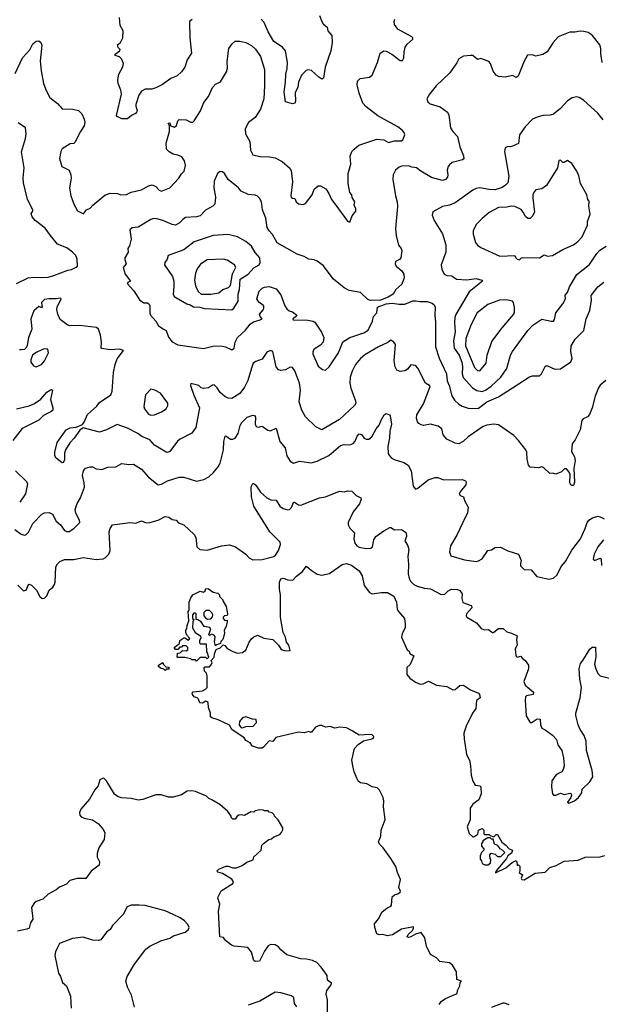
# Model space of a CAD drawing. Extents: x 1933546 to 2138868, y 524910 to 667279.
# Tile 126 of 256: x 2025033 to 2030004, y 560928 to 569340. Entities that reach past the tile are written whole.
import ezdxf

# ---------------------------------------------------------------- set-up
doc = ezdxf.new("R2010")
doc.units = 0

msp = doc.modelspace()

# ---------------------------------------------------------------- linework, layer by layer
at = {"layer": '0CON10XD'}
for points in [[(2026507.8, 569342.2), (2026484.4, 569325), (2026485.6, 569185), (2026500.8, 569055), (2026465, 568996.2), (2026444.2, 568935), (2026415, 568896), (2026378.3, 568861.7), (2026325, 568837.8), (2026252.3, 568787.7), (2026195, 568758.5), (2026162, 568748), (2026105, 568745.6), (2026075, 568729.2), (2026051.9, 568695), (2026026, 568615), (2026025, 568600), (2026037.5, 568565), (2026035, 568552.5), (2026022.3, 568537.7), (2025987.7, 568522.3), (2025955, 568493.3), (2025905, 568492.5), (2025865, 568512.5), (2025860.7, 568520.7), (2025903.2, 568703.2), (2025898, 568738), (2025874.5, 568795), (2025872.2, 568825), (2025880.6, 568875), (2025913, 568937), (2025919.2, 568965), (2025903.8, 569005), (2025885, 569022), (2025850, 569035), (2025847.5, 569045), (2025890, 569075), (2025892.5, 569085), (2025873.9, 569103.9), (2025870, 569125), (2025895, 569146.7), (2025914, 569185), (2025918, 569245), (2025890.7, 569290.7), (2025885, 569360)], [(2027000.8, 568300.8), (2027004.4, 568225), (2027025, 568186.2), (2027085, 568172.5), (2027168.8, 568168.8), (2027215, 568160), (2027275, 568127.5), (2027341.7, 568071.7), (2027352.7, 568052.7), (2027364.2, 567955), (2027351.2, 567835), (2027354.2, 567824.2), (2027365, 567816.7), (2027385, 567813.3), (2027394.3, 567784.3), (2027415, 567766.7), (2027455, 567760), (2027475, 567770), (2027531.2, 567845), (2027548.3, 567891.7), (2027585, 567920), (2027605, 567921.2), (2027648.8, 567895), (2027675.5, 567855.5), (2027698.1, 567805), (2027733.3, 567755), (2027835, 567617.5), (2027855, 567610), (2027873.3, 567665), (2027906.2, 567705), (2027906.7, 567725), (2027890, 567755), (2027897.5, 567785), (2027875, 567820), (2027870, 567845), (2027854.2, 567865), (2027840.3, 567939.7), (2027841.1, 568025), (2027861.9, 568105), (2027858, 568175), (2027871.2, 568215), (2027890, 568235), (2027932.1, 568267.9), (2028085, 568320.6), (2028144.5, 568314.5), (2028185, 568290.8), (2028235, 568304.4), (2028295.8, 568304.2), (2028306.1, 568313.9), (2028323.3, 568355), (2028318, 568375), (2028302, 568395), (2028265.8, 568425), (2028095, 568518.6), (2027994.5, 568594.5), (2027965.8, 568625.8), (2027933, 568713), (2027916.2, 568785), (2027921.2, 568815), (2027942.7, 568837.3), (2028021.3, 568848.7), (2028045, 568867.5), (2028091.9, 568975), (2028113.3, 569055), (2028145, 569073.3), (2028165, 569071.2), (2028214.3, 569044.3), (2028285, 568992.5), (2028305, 568992.5), (2028315.9, 569014.1), (2028317.5, 569065), (2028327.5, 569105), (2028345, 569131.2), (2028393.3, 569175), (2028393.3, 569185), (2028384.1, 569194.1), (2028265, 569258.8), (2028235, 569300), (2028233.6, 569323.6), (2028240, 569345)], [(2027596.2, 569375), (2027615.7, 569325), (2027627.1, 569305), (2027660.8, 569275), (2027666.2, 569245), (2027700, 569205), (2027703.9, 569146.1), (2027691.2, 569075), (2027643.1, 568935), (2027628.8, 568841.2), (2027615, 568833.3), (2027589.7, 568849.7), (2027526.4, 568906.4), (2027495, 568910.8), (2027481.2, 568905), (2027442.5, 568865), (2027414.6, 568805.4), (2027408.6, 568765), (2027387.1, 568715), (2027390.8, 568645), (2027385, 568627.5), (2027365, 568620), (2027305, 568637.5), (2027292.9, 568725), (2027304.5, 568805), (2027306.4, 568875), (2027318, 568922), (2027322.5, 568975), (2027304.2, 569075), (2027280, 569105), (2027205, 569153.3), (2027155, 569237.5), (2027120.9, 569315), (2027096.4, 569345)], [(2030010.8, 568975), (2029998.3, 569051.7), (2030000.8, 569095), (2029990.8, 569125), (2029925, 569208), (2029890.3, 569230.3), (2029855, 569239.2), (2029825, 569242), (2029777.3, 569232.7), (2029735, 569234), (2029635, 569193.8), (2029591.2, 569145), (2029540, 569065), (2029505, 569043.3), (2029445, 569027.5), (2029415, 569038.8), (2029372.7, 569037.3), (2029343.8, 568985), (2029293.6, 568856.4), (2029275, 568847.5), (2029245, 568862.5), (2029185, 568848.8), (2029124.1, 568854.1), (2029106.1, 568866.1), (2029080.3, 568900.3), (2029055.8, 568965), (2029042.3, 568982.3), (2028975, 569008.8), (2028945, 569000), (2028905, 569033.3), (2028886.4, 569033.6), (2028825, 569028.8), (2028785, 569006.7), (2028768.8, 568971.2), (2028708, 568885), (2028591.2, 568775), (2028533.8, 568705), (2028513.6, 568663.6), (2028519.5, 568639.5), (2028541.7, 568621.7), (2028625, 568595.8), (2028689.7, 568549.7), (2028701.4, 568525), (2028714.2, 568415), (2028735, 568383.8), (2028775, 568342.5), (2028793.1, 568255), (2028825, 568177.5), (2028827.5, 568152.5), (2028816.9, 568143.1), (2028730.3, 568119.7), (2028705, 568101.2), (2028694, 568085), (2028687.5, 568055), (2028692.9, 568015), (2028688, 567995), (2028671.2, 567975), (2028645, 567967.5), (2028553, 567993), (2028462, 568045), (2028425, 568074.3), (2028385, 568079.2), (2028355, 568092.5), (2028298, 568088), (2028275, 568078.8), (2028246, 568054), (2028224.2, 568015.8), (2028222, 567975), (2028244.1, 567835.9), (2028258.1, 567785), (2028260.6, 567745), (2028245.6, 567555), (2028250.6, 567495), (2028269.2, 567415), (2028292.5, 567385), (2028300, 567365), (2028290, 567305), (2028278.3, 567291.7), (2028244.5, 567275.5), (2028240.8, 567255), (2028250, 567235), (2028300, 567195), (2028316, 567165), (2028318, 567135), (2028298.6, 567081.4), (2028248.8, 567035), (2028226, 566995), (2028181.5, 566968.5), (2028115.9, 566944.1), (2028030.9, 566940.9), (2028008.3, 566948.3), (2027945, 567010), (2027847.6, 567027.6), (2027805, 567048.1), (2027715, 567122.9), (2027625, 567240), (2027575, 567276), (2027548.3, 567288.3), (2027505, 567294.2), (2027465, 567315.7), (2027405, 567335.7), (2027234.1, 567434.1), (2027194, 567504), (2027164.4, 567535), (2027146.9, 567565), (2027135.7, 567645), (2027108.6, 567715), (2027098.8, 567785), (2027083.3, 567815), (2027065, 567833.3), (2027045, 567842), (2026985, 567846.9), (2026925.8, 567875), (2026901.4, 567905), (2026815.8, 567975.8), (2026783.8, 568025), (2026765, 568040), (2026745, 568042.5), (2026724.1, 568025.9), (2026695, 567960), (2026692, 567905), (2026707.1, 567825), (2026700, 567765), (2026684.4, 567745.6), (2026621.7, 567711.7)], [(2024995, 568880), (2025056, 569015), (2025118.1, 569081.9), (2025145, 569133.3), (2025175, 569156.7), (2025195, 569160), (2025213.3, 569145), (2025221.7, 569121.7), (2025209.2, 568985), (2025216.1, 568903.9), (2025237.5, 568795), (2025258, 568735), (2025290, 568675), (2025355.8, 568625), (2025395, 568579.2), (2025486.4, 568576.4), (2025535.3, 568565.3), (2025563.1, 568535), (2025585, 568490), (2025589.5, 568465), (2025585, 568433.3), (2025552.5, 568385), (2025505, 568290), (2025495, 568282), (2025465, 568280.8), (2025395, 568236), (2025384.4, 568215), (2025374.3, 568155), (2025392.9, 568085), (2025455, 568055.7), (2025471.2, 568015), (2025473.7, 567986.3), (2025459.2, 567905), (2025469.2, 567835), (2025497, 567757), (2025527, 567707), (2025577.5, 567682.5), (2025603.8, 567715), (2025635, 567730), (2025656.7, 567755), (2025759.7, 567840.3), (2025805, 567859.2), (2025870, 567855), (2025895, 567843.3), (2025945, 567848), (2025985, 567865.7), (2026075, 567885.7), (2026135, 567920), (2026165, 567928), (2026195, 567916), (2026225, 567884), (2026245, 567874.2), (2026317, 567903), (2026393.8, 567985), (2026415.9, 568024.1), (2026438, 568045), (2026449.4, 568095), (2026442.5, 568135), (2026418.3, 568168.3), (2026385, 568182.5), (2026345, 568190), (2026310.9, 568210.9), (2026288.8, 568235), (2026286, 568285), (2026313.9, 568386.1), (2026313.8, 568433.8), (2026302.9, 568455), (2026315, 568460), (2026322.5, 568432.5), (2026355, 568421.8), (2026373.5, 568435), (2026383.5, 568476.5), (2026395, 568488.6), (2026455, 568485.8), (2026495, 568464.2), (2026512.5, 568465), (2026525, 568476.2), (2026578.2, 568561.8), (2026607.6, 568632.4), (2026645.5, 568684.5), (2026679.3, 568760.7), (2026705, 568790), (2026749.4, 568810.6), (2026800, 568895), (2026807.5, 568925), (2026805.7, 568984.3), (2026820, 569095), (2026848.8, 569135), (2026875, 569156), (2026915, 569158), (2026965, 569144.2), (2027015, 569120), (2027048.6, 569088.6), (2027092.2, 569025), (2027124.5, 568915), (2027126.2, 568776.2), (2027118.1, 568665), (2027090.8, 568575), (2027044, 568505), (2026987.3, 568462.7), (2026960.9, 568409.1), (2026964, 568365), (2027000.8, 568300.8)], [(2030018.9, 568485), (2029975, 568541.9), (2029852.4, 568652.4), (2029815, 568676.2), (2029795, 568682), (2029755, 568672), (2029713.2, 568646.8), (2029655, 568580), (2029595, 568532.5), (2029565, 568524.2), (2029505, 568522.5), (2029455, 568506.9), (2029415, 568491.4), (2029352.5, 568425), (2029304.4, 568355), (2029295, 568282), (2029245, 568258.8), (2029225, 568253.3), (2029205, 568257.5), (2029182.5, 568245), (2029176.7, 568215), (2029214.4, 568004.4), (2029204.4, 567945.6), (2029185.8, 567925), (2029155, 567907.8), (2029095, 567887.5), (2029045, 567889.1), (2028965, 567902.5), (2028935, 567898.1), (2028905, 567884.3), (2028755, 567774.2), (2028707.5, 567755), (2028647.5, 567745), (2028565, 567697.5), (2028559.3, 567669.3), (2028573.8, 567625), (2028645, 567510), (2028674.2, 567415.8), (2028675.6, 567354.4), (2028636, 567245), (2028639.5, 567209.5), (2028661.2, 567165), (2028684.5, 567154.5), (2028725, 567151.4), (2028765, 567124.4), (2028855, 567117.8), (2028935, 567129.1), (2028981.2, 567115), (2028988, 567105), (2028874.4, 567015), (2028759.8, 566820.2), (2028750.5, 566795), (2028747.9, 566752.1), (2028755.8, 566674.2), (2028739.2, 566595), (2028744.8, 566534.8), (2028788.1, 566475), (2028811.3, 566415), (2028818.3, 566375), (2028815.3, 566315), (2028823.8, 566283.8), (2028903.9, 566193.9), (2028938.7, 566171.3), (2028985, 566164.7)], [(2025005, 567086.2), (2025105.4, 567134.6), (2025155, 567141.5), (2025215, 567136.7), (2025275, 567140.9), (2025325, 567153.4), (2025445, 567198.9), (2025475, 567204.5), (2025515, 567226.7), (2025525.6, 567235.6), (2025524.2, 567295), (2025513.5, 567325), (2025485.2, 567355.2), (2025435, 567389.6), (2025355, 567422.5), (2025295, 567496.2), (2025249.8, 567559.8), (2025165, 567624), (2025140, 567655), (2025130, 567685), (2025146.1, 567703.9), (2025145.6, 567715), (2025100.6, 567805), (2025066.2, 567945), (2025061.7, 567988.3), (2025071.5, 568075), (2025048.9, 568211.1), (2025083.3, 568325), (2025088.1, 568365), (2025083.3, 568415), (2025019.7, 568459.7)], [(2029305, 567287.5), (2029322.5, 567305), (2029335, 567308.8), (2029475, 567306.7), (2029515, 567332.5), (2029545, 567320), (2029585.9, 567324.1), (2029675, 567375.8), (2029765, 567416), (2029803.8, 567445), (2029838.8, 567485), (2029886.2, 567585), (2029886.7, 567615), (2029908.3, 567678.3), (2029896.4, 567746.4), (2029899.3, 567789.3), (2029887.5, 567805), (2029880, 567845), (2029825, 567940), (2029812.5, 568005), (2029793.3, 568045), (2029751.7, 568111.7), (2029715, 568137.5), (2029685, 568120), (2029675, 568120), (2029655, 568140), (2029641.7, 568138.3), (2029630, 568075), (2029535, 567923.3), (2029495, 567896.2), (2029445, 567887.5), (2029429.3, 567870.7), (2029418.5, 567845), (2029417.3, 567815), (2029432.9, 567695), (2029411.4, 567658.6), (2029395, 567641.2), (2029375, 567642), (2029355, 567660), (2029336.6, 567696.6), (2029318.1, 567718.1), (2029265, 567742.9), (2029233.1, 567746.9), (2029195, 567737.1), (2029125, 567736.2), (2029045, 567691.9), (2028985, 567640.8), (2028935, 567590.8), (2028908.6, 567535), (2028908.3, 567508.3), (2028927.3, 567437.3), (2028944.4, 567414.4), (2028973.3, 567395), (2029135, 567320.5), (2029265.6, 567325.6), (2029272.5, 567305), (2029283.6, 567293.6), (2029305, 567287.5)], [(2026621.7, 567711.7), (2026575, 567664.4), (2026545, 567654.5), (2026451.2, 567648.8), (2026426.3, 567633.7), (2026395, 567600.6), (2026365, 567583.5), (2026335, 567590.6), (2026255, 567625.7), (2026205, 567640), (2026179.5, 567640.5), (2026155, 567634), (2026045, 567566.9), (2025995, 567562.8), (2025975.3, 567545), (2025986.9, 567465), (2025971.4, 567408.6), (2025956.7, 567385), (2025960, 567355), (2025930.8, 567305), (2025930.3, 567290.3), (2025944, 567255), (2025918.3, 567221.7), (2025934.3, 567165), (2025978.8, 567105), (2025956.2, 567093.8), (2025951.2, 567085), (2026009.4, 567025), (2026057.9, 566947.9), (2026092.4, 566922.4), (2026125, 566921.2), (2026140.5, 566910.5), (2026146.2, 566895), (2026143.8, 566835), (2026151.2, 566815), (2026196, 566765), (2026218.6, 566725), (2026258.5, 566698.5), (2026283.3, 566683.3), (2026305, 566626.7), (2026337.3, 566587.3), (2026383, 566563), (2026605, 566530.8), (2026695, 566553.1), (2026765, 566550), (2026792.5, 566545), (2026845, 566520), (2026866.3, 566533.7), (2026873.5, 566585), (2026895, 566624), (2026963, 566687), (2027001.4, 566738.6), (2027030, 566760), (2027088.8, 566775), (2027106, 566785), (2027087.5, 566805), (2027082, 566825), (2027115.5, 566865), (2027120.6, 566875), (2027118.1, 566895), (2027075.6, 566925.6), (2027060, 566955), (2027078.2, 567021.8), (2027104.7, 567045.3), (2027125.8, 567055.8), (2027165, 567061.9), (2027225, 567039.4), (2027265, 566988), (2027298.5, 566895), (2027315, 566870.8), (2027336.4, 566853.6), (2027363.6, 566843.6), (2027400, 566815), (2027397, 566803), (2027367.5, 566785), (2027370, 566775), (2027495, 566772.8), (2027540, 566765), (2027554.2, 566755), (2027610.9, 566670.9), (2027631.4, 566625), (2027626.7, 566585), (2027605, 566558.1), (2027549.5, 566525), (2027538.8, 566505), (2027537.1, 566485), (2027585, 566380.8), (2027621.7, 566351.7), (2027645, 566346), (2027677.1, 566375), (2027757.7, 566495), (2027793.3, 566586.7), (2027855, 566625.9), (2027975.3, 566664.7), (2028011.8, 566688.2), (2028046.7, 566765), (2028057.1, 566805), (2028083.8, 566835), (2028090, 566885), (2028165, 566913.3), (2028215, 566919.4), (2028235.7, 566915.7), (2028275, 566909.2), (2028325, 566910.8), (2028392.6, 566937.4), (2028415, 566939.4), (2028455, 566931.4), (2028515, 566931.1), (2028557.8, 566917.8), (2028575.8, 566905), (2028582.5, 566885), (2028580.5, 566815), (2028587.1, 566755), (2028585.4, 566545), (2028616.9, 566446.9), (2028681.8, 566315), (2028687.3, 566255), (2028703.8, 566215), (2028725.6, 566125.6), (2028749.7, 566089.7), (2028786.4, 566056.4), (2028815, 566038.6), (2028875, 566016.9), (2028955, 566021.9), (2029026.5, 566075), (2029125, 566116.6), (2029285, 566220.4), (2029390.5, 566289.5), (2029415, 566296.2), (2029475, 566296.7), (2029493.3, 566315), (2029526.1, 566383.9), (2029545, 566384), (2029605, 566353.8), (2029653.8, 566356.2), (2029741.7, 566418.3), (2029753.9, 566446.1), (2029744.4, 566504.4), (2029746.9, 566555), (2029779.1, 566610.9), (2029854.7, 566685.3), (2029873.5, 566785), (2029906.4, 566855), (2029920.4, 566945), (2029915.8, 566985), (2029975, 567057.1), (2030025, 567097.1)], [(2026845, 566861), (2026861.6, 566875), (2026899.1, 566935), (2026900.2, 566995), (2026911.1, 567035), (2026917.2, 567122.8), (2026985, 567166.4), (2027035, 567221.5), (2027079.2, 567245), (2027089.2, 567265), (2027084, 567305), (2027045, 567350), (2027015, 567404), (2026966.2, 567446.2), (2026895, 567484.2), (2026814.3, 567504.3), (2026685, 567496.9), (2026525, 567443.3), (2026435, 567374.3), (2026302.5, 567325), (2026292, 567295), (2026272.5, 567265), (2026271.4, 567245), (2026339.4, 567145), (2026349.4, 567105), (2026349.5, 567059.5), (2026345.5, 566995), (2026353.8, 566975), (2026461.5, 566911.5), (2026488.8, 566905), (2026516.9, 566886.9), (2026572.5, 566885), (2026611.9, 566871.9), (2026845, 566861)], [(2028985, 566164.7), (2029012.5, 566175), (2029061.2, 566208.8), (2029144.6, 566285), (2029195, 566358.8), (2029227.1, 566472.9), (2029243.8, 566505), (2029376.2, 566683.8), (2029419.4, 566730.6), (2029495, 566781.9), (2029575, 566763.5), (2029595, 566765.7), (2029602.6, 566777.4), (2029614.7, 566835.3), (2029675, 566911.2), (2029697.1, 566955), (2029695, 566987.5), (2029715, 567008), (2029731.2, 567058.8), (2029795, 567162.5), (2029901.4, 567248.6), (2029965, 567342.9), (2029990.1, 567369.9), (2030045.8, 567405)], [(2026665, 566994.1), (2026734.6, 567005.4), (2026769.4, 567035), (2026817.2, 567052.8), (2026835, 567070), (2026852.4, 567167.6), (2026879.5, 567225), (2026869.2, 567245), (2026805, 567286.8), (2026775, 567293.3), (2026635, 567287.4), (2026578.7, 567251.3), (2026549.4, 567210.6), (2026534.6, 567175), (2026525.4, 567115), (2026535.4, 567065), (2026556.7, 567016.7), (2026585, 566996.2), (2026665, 566994.1)], [(2030042, 566258), (2029995, 566218), (2029980, 566195), (2029950, 566125), (2029925.7, 566024.3), (2029902.1, 565967.9), (2029884.1, 565945.9), (2029848.8, 565931.2), (2029838, 565915), (2029821.9, 565835), (2029780.3, 565749.7), (2029754.4, 565715), (2029748.3, 565651.7), (2029775.5, 565605), (2029778.9, 565575), (2029769.2, 565505), (2029775, 565390), (2029765, 565360), (2029755, 565360), (2029742.5, 565365), (2029733.6, 565383.6), (2029736.7, 565455), (2029730, 565475), (2029705, 565502.5), (2029688.3, 565501.7), (2029663.6, 565476.4), (2029615, 565457.5), (2029585, 565466.7), (2029563.9, 565463.9), (2029511.7, 565511.7), (2029495, 565520), (2029465, 565510), (2029395, 565517.5), (2029380, 565535), (2029370, 565585), (2029368.1, 565645), (2029357.5, 565665), (2029296.2, 565745), (2029255, 565786.7), (2029125, 565878.8), (2029085, 565884), (2029025, 565875.6), (2028995, 565864.4), (2028864.7, 565775.3), (2028823.8, 565735), (2028785, 565717.5), (2028755, 565721.4), (2028683.3, 565755), (2028652.3, 565792.3), (2028640.8, 565845), (2028608.7, 565868.7), (2028545, 565883.3), (2028485, 565874.2), (2028465, 565878), (2028445, 565888.8), (2028432, 565905), (2028424.2, 565935), (2028426.2, 565965), (2028482.6, 566057.4), (2028540.4, 566205), (2028534.2, 566215), (2028501.4, 566235), (2028435, 566363.8), (2028415, 566386), (2028375, 566390.6), (2028346.9, 566353.1), (2028325, 566340), (2028285, 566334), (2028256.1, 566346.1), (2028243.1, 566375), (2028233.8, 566425), (2028243.8, 566563.8), (2028230, 566585), (2028205, 566602.5), (2028178.6, 566581.4), (2028098.8, 566545), (2027982.2, 566477.8), (2027945.7, 566445), (2027901.4, 566395), (2027873, 566337), (2027858.1, 566285), (2027855.6, 566235.6), (2027862.1, 566192.1), (2027902.5, 566085), (2027904.4, 566065), (2027895.6, 566045), (2027765, 565923.5), (2027615, 565836), (2027565, 565862), (2027476.4, 565946.4), (2027442.7, 566005), (2027420, 566075), (2027431.8, 566175), (2027424.6, 566234.6), (2027385, 566340), (2027365, 566368.8), (2027345, 566371.2), (2027305, 566348.8), (2027265, 566343.3), (2027245, 566350), (2027224, 566375), (2027196.2, 566505), (2027175, 566513.8), (2027145, 566498.8), (2027105, 566440), (2027050.2, 566419.8), (2027027.5, 566405), (2027015, 566363.3), (2026983.8, 566256.2), (2026955, 566200.8), (2026915, 566147.1), (2026845, 566102.9), (2026815, 566107.1), (2026785, 566120.8), (2026747.5, 566155), (2026720, 566195), (2026695, 566219.2), (2026681.7, 566218.3), (2026647.5, 566195), (2026605, 566188.6), (2026585, 566194), (2026564.2, 566214.2), (2026495, 566232.5), (2026494, 566216), (2026521.9, 566131.9), (2026570.5, 566025), (2026537.9, 565855), (2026505, 565807.1), (2026403.5, 565756.5), (2026381.3, 565738.7), (2026315, 565650), (2026295, 565642), (2026284.3, 565644.3), (2026186.3, 565706.3), (2026145, 565750), (2026078, 565778), (2026042, 565805), (2025955, 565850.6), (2025865, 565882.5), (2025775.4, 565834.6), (2025715, 565816.9), (2025575, 565852.5), (2025545.9, 565834.1), (2025499.2, 565765), (2025460.8, 565725), (2025423.5, 565666.5), (2025414.4, 565635.6), (2025414.5, 565575.5), (2025405, 565556), (2025395, 565554), (2025343.8, 565595), (2025334, 565615), (2025334, 565645), (2025352.7, 565727.3), (2025430.8, 565835), (2025465, 565854), (2025515, 565860), (2025569.3, 565880.7), (2025585, 565902.5), (2025611.7, 565968.3), (2025691.7, 566038.3), (2025715, 566070), (2025811.2, 566135), (2025824.4, 566165.6), (2025835.6, 566325), (2025848.1, 566395), (2025866.8, 566443.2), (2025920, 566515), (2025885, 566525.6), (2025805, 566519.2), (2025735, 566530), (2025730, 566535), (2025732, 566585), (2025724.4, 566644.4), (2025705.5, 566695.5), (2025690.6, 566710.6), (2025545, 566726.7), (2025457.5, 566725), (2025434.6, 566734.6), (2025379.5, 566779.5), (2025358, 566825), (2025351.2, 566865), (2025354, 566885), (2025386.7, 566955), (2025381.7, 566961.7), (2025345.8, 566954.2), (2025283.4, 566956.6), (2025245, 566948.6), (2025218.8, 566925), (2025225, 566882.5), (2025215, 566880), (2025195, 566890), (2025155, 566853.3), (2025128.1, 566785), (2025137.5, 566695), (2025107.1, 566625), (2025096, 566555), (2025085, 566532.5), (2025075, 566523.3), (2025045, 566518.8), (2025030.8, 566520.8)], [(2028965, 566341.4), (2029019.4, 566405), (2029027.8, 566475), (2029069.1, 566590.9), (2029155, 566708.6), (2029256.5, 566825), (2029262.2, 566845), (2029261.1, 566881.1), (2029253.9, 566923.9), (2029244, 566934), (2029195, 566947.1), (2029134.5, 566944.5), (2029034, 566906), (2028943.3, 566835), (2028890.9, 566735), (2028847.1, 566615), (2028843.4, 566555), (2028918.7, 566368.7), (2028945, 566342.2), (2028965, 566341.4)], [(2025175, 566374), (2025218.8, 566395), (2025244.2, 566425), (2025279.2, 566495), (2025272.5, 566525), (2025245, 566527.5), (2025228.3, 566521.7), (2025173, 566497), (2025143.3, 566475), (2025128, 566435), (2025129.2, 566415), (2025151.7, 566381.7), (2025175, 566374)], [(2025005, 566015.6), (2025115, 566041.8), (2025160.2, 566059.8), (2025212.7, 566097.3), (2025265, 566158.8), (2025295, 566176.7), (2025305, 566180), (2025312.5, 566175), (2025295.8, 566095), (2025317.1, 566025), (2025315, 566004), (2025300.2, 565989.8), (2025235, 565957.1), (2025195, 565920), (2025055, 565847.1), (2024975, 565746.2)], [(2026155, 565960), (2026185, 565964.4), (2026245, 565990), (2026283.3, 566015), (2026298, 566045), (2026298, 566065), (2026235, 566150), (2026187.5, 566175), (2026155, 566183.3), (2026108.8, 566135), (2026093.3, 566035), (2026099.4, 566015), (2026135, 565968.5), (2026155, 565960)], [(2024990, 564985), (2025045, 564945.7), (2025075, 564937.1), (2025085, 564940), (2025107.8, 564962.2), (2025144.2, 565035), (2025220.8, 565115), (2025245, 565127.8), (2025285, 565130), (2025313.8, 565115), (2025345.9, 565055.9), (2025382.5, 565025), (2025415.8, 564975.8), (2025435, 564966), (2025455, 564967.5), (2025495, 564992.5), (2025546, 565045), (2025544.2, 565065), (2025511.9, 565125), (2025506.9, 565155), (2025523.4, 565206.6), (2025552.7, 565255), (2025586.4, 565345), (2025584.5, 565384.5), (2025570.9, 565445), (2025576.7, 565485), (2025595, 565508.6), (2025635, 565520.6), (2025655, 565518.8), (2025685, 565503.3), (2025735, 565498), (2025785, 565517.5), (2025855, 565518.9), (2025905, 565547.5), (2025965, 565541.2), (2026005, 565544), (2026075, 565500), (2026135, 565432.5), (2026215, 565365.7), (2026245, 565371.1), (2026295, 565400.5), (2026395, 565432.1), (2026435, 565431.2), (2026545, 565398), (2026607.9, 565412.1), (2026650, 565435), (2026689.7, 565470.3), (2026729.2, 565520.8), (2026745, 565552.5), (2026774.4, 565665.6), (2026777.1, 565737.1), (2026788.8, 565781.2), (2026795, 565783.8), (2026835, 565756.9), (2026855, 565756.9), (2026875, 565765.6), (2026900.8, 565805), (2026917, 565873), (2026931.7, 565898.3), (2026976.6, 565943.4), (2027025, 565961.2), (2027039.5, 565959.5), (2027048.8, 565945), (2027044, 565885), (2027055, 565863.3), (2027075, 565860), (2027105, 565868), (2027154.3, 565834.3), (2027175, 565828), (2027225, 565850), (2027257.3, 565737.3), (2027302.2, 565682.2), (2027315.6, 565615), (2027345, 565568), (2027372.5, 565552.5), (2027425, 565567.1), (2027525, 565554.4), (2027575, 565569.5), (2027675, 565615.6), (2027775, 565701.4), (2027805, 565711.4), (2027855, 565707.5), (2027881.7, 565718.3), (2027900.7, 565739.3), (2027917.3, 565782.7), (2027935, 565802.5), (2027955, 565797.5), (2027976.1, 565766.1), (2027992.5, 565755), (2028017.5, 565755), (2028043.6, 565776.4), (2028078.1, 565845), (2028104.6, 565875.4), (2028121.1, 565918.9), (2028148.8, 565965), (2028165, 565976.2), (2028192.5, 565965), (2028200, 565955), (2028211.2, 565885), (2028195.6, 565825), (2028191.9, 565765), (2028177.9, 565695), (2028181.8, 565635), (2028189.1, 565619.1), (2028207.3, 565597.3), (2028232.3, 565582.3), (2028316.5, 565556.5), (2028353.8, 565535), (2028378.5, 565485), (2028394.2, 565354.2), (2028415, 565330), (2028435, 565338.8), (2028525, 565408.8), (2028585, 565428.8), (2028605, 565428.8), (2028655, 565408.8), (2028815, 565410.6), (2028841.7, 565401.7), (2028848.3, 565388.3), (2028846.7, 565365), (2028796.2, 565305), (2028790, 565285), (2028796.4, 565276.4), (2028826.2, 565265), (2028835, 565232.5), (2028866.7, 565175), (2028861.2, 565125), (2028842.5, 565092.5), (2028768, 564935), (2028713.3, 564845), (2028706.7, 564795), (2028718.8, 564758.8), (2028835.6, 564725.6), (2028935, 564712.5), (2028955, 564715.7), (2028984.2, 564735), (2029035, 564806.2), (2029065, 564810), (2029095, 564830), (2029143, 564833), (2029205, 564803.3), (2029295, 564772.5), (2029318.3, 564718.3), (2029312, 564695), (2029314.2, 564675), (2029343, 564643), (2029405, 564638.8), (2029453.2, 564583.2), (2029555, 564558.8), (2029595, 564569.2), (2029625, 564597.1), (2029661.7, 564668.3), (2029698, 564712), (2029752.6, 564807.4), (2029825, 564904.3), (2029866.4, 564993.6), (2029881.9, 565045), (2029895.7, 565065), (2029928.6, 565085), (2029975, 565098.3), (2029995, 565093.9), (2030027.5, 565075)], [(2024998, 565485), (2025090, 565395), (2025100, 565375), (2025081.7, 565288.3), (2025032.6, 565217.4)], [(2025017.9, 564507.9), (2025065, 564460), (2025091.7, 564468.3), (2025103.3, 564503.3), (2025113.6, 564516.4), (2025135, 564510), (2025176.8, 564466.8), (2025205, 564413.3), (2025225, 564396.2), (2025245, 564396.7), (2025265, 564416.7), (2025286, 564465), (2025315, 564490.8), (2025329.5, 564515), (2025336.2, 564535), (2025341.2, 564665), (2025355, 564692.5), (2025375, 564711.1), (2025415, 564727.8), (2025495, 564727.3), (2025574.5, 564744.5), (2025685, 564727.3), (2025745, 564734.1), (2025765.2, 564744.8), (2025795.5, 564775), (2025805.3, 564804.7), (2025798.1, 564965), (2025805.6, 564994.4), (2025826.7, 565023.3), (2025975, 565044), (2026025, 565037.5), (2026075, 565057.5), (2026115, 565041.4), (2026145, 565044.3), (2026216.6, 565063.4), (2026275, 565094.2), (2026308.6, 565088.6), (2026335, 565068.8), (2026370, 565065), (2026390.3, 565040.3), (2026435, 565023.8), (2026525, 564942), (2026539.4, 564915), (2026545.9, 564835.9), (2026572.5, 564815), (2026635, 564808.1), (2026757.5, 564845), (2026825, 564854.3), (2026876.6, 564836.6), (2026965, 564774), (2026995, 564743.3), (2027025, 564726.7), (2027105, 564729.2), (2027203.8, 564755), (2027218.6, 564765), (2027246, 564804), (2027260.9, 564855), (2027259.5, 564875), (2027169.2, 564965), (2027033.3, 565185), (2027014.4, 565265), (2027010.5, 565349.5), (2027025, 565376.7), (2027035, 565378.8), (2027052.2, 565362.2), (2027092.1, 565302.1), (2027145, 565255.7), (2027178.8, 565238.8), (2027223.3, 565235), (2027255, 565183.8), (2027285, 565163.8), (2027325, 565151.2), (2027337.5, 565155), (2027355, 565172.5), (2027373.3, 565215), (2027380.7, 565219.3), (2027415, 565196.2), (2027435, 565191.2), (2027594.5, 565255.5), (2027645, 565263.1), (2027765, 565311.4), (2027805, 565306.7), (2027835, 565315.8), (2027871.7, 565311.7), (2027907.5, 565275), (2027947.5, 565255), (2027950, 565245), (2027938, 565205), (2027882.5, 565135), (2027841.2, 565045), (2027840, 565025), (2027853.3, 564995), (2027893.3, 564955), (2027888.1, 564905), (2027897.8, 564867.8), (2027915, 564845.6), (2027935, 564834.6), (2027995, 564823.5), (2028035, 564824.4), (2028047.8, 564835), (2028060.4, 564895), (2028076, 564924), (2028145, 564974.4), (2028195, 565000.8), (2028205, 565002), (2028235, 564982.5), (2028295, 564984.2), (2028330.5, 564960.5), (2028336.2, 564955), (2028338.8, 564925), (2028323, 564887), (2028349.2, 564845), (2028357.5, 564815), (2028348.9, 564755), (2028354.4, 564685), (2028351.9, 564605), (2028360, 564565), (2028373, 564543), (2028402.5, 564515), (2028429.5, 564499.5), (2028492.1, 564482.1), (2028545, 564476.5), (2028635, 564429.2), (2028665, 564431.2), (2028695, 564460.8), (2028722.5, 564475), (2028775, 564470.8), (2028795, 564462), (2028814.2, 564435), (2028810.5, 564395), (2028819.4, 564359.4), (2028890, 564335), (2028897.5, 564325), (2028896.7, 564315), (2028850.8, 564265), (2028848.3, 564248.3), (2028853.8, 564235), (2028936.8, 564186.8), (2028977.7, 564137.7), (2029005, 564128), (2029038.8, 564128.8), (2029065, 564110), (2029075, 564102.5), (2029085, 564106.7), (2029125, 564138.8), (2029165, 564138.8), (2029195, 564109.2), (2029235, 564100), (2029283.8, 564075), (2029279.2, 564045), (2029283.8, 563996.2), (2029268.6, 563965), (2029273.1, 563905), (2029285, 563893.3), (2029315, 563902.5), (2029326.7, 563885), (2029353.3, 563865), (2029381.2, 563825), (2029381.4, 563795), (2029340, 563685), (2029352.2, 563655), (2029423.8, 563595), (2029420, 563575), (2029365, 563562), (2029355.9, 563554.1), (2029352.5, 563525), (2029361.2, 563391.2), (2029388.8, 563345), (2029405, 563333.8), (2029455, 563366.7), (2029480, 563365), (2029484.3, 563315), (2029496.1, 563286.1), (2029525, 563272.5), (2029585, 563226.7), (2029620.7, 563190.7), (2029632.5, 563145), (2029666.7, 563095), (2029681.5, 563035), (2029685.5, 562965), (2029678.6, 562935), (2029665.5, 562914.5), (2029643.6, 562903.6), (2029615, 562885.7), (2029582, 562838), (2029578.6, 562785), (2029586.1, 562726.1), (2029595, 562713.3), (2029615, 562713.3), (2029655, 562732.5), (2029685, 562720), (2029735, 562732.5), (2029745, 562727.5), (2029748.8, 562715), (2029743.8, 562695), (2029713.3, 562655), (2029725, 562647.5), (2029775, 562666.2), (2029808, 562695), (2029836.7, 562735), (2029840, 562765), (2029905, 562829.6), (2029931.9, 562871.9), (2029924.5, 562925), (2029875.7, 563095), (2029872.9, 563175), (2029855.6, 563225), (2029822.5, 563275), (2029804.5, 563315), (2029785.9, 563394.1), (2029786, 563414), (2029822.5, 563545), (2029834.2, 563635), (2029818.6, 563705), (2029814.4, 563795), (2029825, 563840), (2029845.7, 563865), (2029905, 563963.3), (2029925, 563980), (2029955, 563980), (2029957.1, 563895), (2029946.5, 563835), (2029955.4, 563795.4), (2029973.3, 563755), (2029992.5, 563735), (2030074, 563714)], [(2030021.9, 564895), (2029974.4, 564835), (2029941.4, 564775), (2029935, 564730), (2029945, 564720), (2029995, 564738.6), (2030003.3, 564735), (2030005.9, 564675.9)], [(2027880.8, 562965), (2027870, 563015), (2027895, 563114.2), (2027925, 563147.5), (2027971.7, 563178.3), (2028055, 563197.5), (2028060, 563215), (2028045, 563230), (2028025, 563233.8), (2027935, 563226), (2027875.5, 563265.5), (2027825, 563289.2), (2027765, 563296), (2027725, 563286.2), (2027685, 563300), (2027645, 563296.7), (2027615, 563310.8), (2027595, 563310.8), (2027560, 563295), (2027525, 563250), (2027505, 563257.5), (2027465, 563246.7), (2027415, 563254), (2027221.2, 563208.8), (2027195, 563172.5), (2027165, 563180), (2027117.5, 563125), (2027105, 563116.7), (2027075, 563116.2), (2027023.2, 563133.2), (2027001.7, 563161.7), (2026965, 563182.5), (2026952.5, 563205), (2026846.2, 563275), (2026825, 563313.3), (2026729.5, 563359.5), (2026674.2, 563374.2), (2026662.5, 563385), (2026662.5, 563415), (2026646.7, 563465), (2026642.5, 563505), (2026635, 563512.5), (2026625, 563516.7), (2026595, 563500), (2026573, 563503), (2026560, 563535), (2026550, 563545), (2026523.9, 563553.9), (2026510, 563575), (2026507.5, 563585), (2026515, 563596.7), (2026595, 563607.5), (2026620.7, 563619.3), (2026635.8, 563634.2), (2026633.8, 563735), (2026628.3, 563758.3), (2026612.5, 563775), (2026610, 563805), (2026615, 563810), (2026655, 563812.5), (2026667.5, 563825), (2026676.7, 563845), (2026670, 563865), (2026696.2, 563895), (2026697, 563923), (2026711.7, 563958.3), (2026745, 563973.3), (2026771.7, 563998.3), (2026785, 563992.5), (2026807.3, 563967.3), (2026855, 563940.9), (2026895, 563927.8), (2026937.3, 563932.7), (2026966.2, 563953.8), (2026995, 564022), (2027015, 564049.2), (2027035, 564067.1), (2027065, 564081.2), (2027120, 564055), (2027195, 564043.3), (2027243.3, 563995), (2027263.6, 563963.6), (2027276.4, 563956.4), (2027305, 563947.5), (2027345, 563950), (2027333.3, 563995), (2027312.3, 564022.3), (2027303.9, 564063.9), (2027284.2, 564104.2), (2027270, 564185), (2027260.6, 564235), (2027262.5, 564425), (2027254.4, 564475.6), (2027254.3, 564535), (2027265, 564562.5), (2027285, 564567.5), (2027323.6, 564553.6), (2027367, 564553), (2027397.5, 564585), (2027448.3, 564621.7), (2027485, 564672.5), (2027525, 564636.2), (2027575, 564604), (2027614.2, 564594.2), (2027681.7, 564608.3), (2027790, 564685), (2027824.5, 564694.5), (2027869.4, 564679.4), (2027935, 564630), (2027958.3, 564588.3), (2027976.1, 564506.1), (2028022.5, 564445), (2028045, 564433.8), (2028124.3, 564445.7), (2028175, 564445.6), (2028229.2, 564415), (2028254.3, 564365), (2028258.6, 564305), (2028269.2, 564285), (2028321.4, 564225), (2028327.8, 564175), (2028326.7, 564145), (2028301.9, 564095), (2028295.7, 564065), (2028345, 563957.5), (2028360, 563945), (2028367.5, 563925), (2028402.5, 563905), (2028369.7, 563830.3), (2028342, 563805), (2028341.2, 563745), (2028366.7, 563715), (2028415, 563680), (2028455, 563664), (2028480, 563665), (2028527.7, 563687.7), (2028595, 563653.3), (2028684.2, 563644.2), (2028735, 563613.8), (2028755, 563617.5), (2028795, 563652.5), (2028825, 563653.3), (2028885, 563613.8), (2028955, 563586.7), (2028963.3, 563575), (2028967.5, 563545), (2028936.4, 563523.6), (2028930, 563455), (2028903.5, 563416.5), (2028849.1, 563305), (2028830, 563245), (2028831.1, 563195), (2028852.6, 563062.6), (2028876.2, 563013.8), (2028886.9, 562965), (2028891.1, 562885), (2028905.8, 562835), (2028925, 562800), (2028965, 562793.3), (2028973.3, 562785), (2028977.5, 562725), (2028957.5, 562675), (2028905, 562637.5), (2028884, 562605), (2028883.3, 562505), (2028856.7, 562445), (2028875, 562387.5), (2028905, 562360), (2028915, 562360), (2028948.3, 562381.7), (2028953.6, 562416.4), (2028985, 562430), (2029000, 562415), (2029000, 562385), (2029008.3, 562378.3), (2029045, 562380), (2029055, 562370), (2029085, 562360), (2029105, 562380), (2029115, 562380), (2029154, 562314), (2029187.7, 562287.7), (2029215, 562256.2), (2029243.6, 562243.6), (2029235, 562218.8), (2029203.3, 562196.7), (2029192.5, 562175), (2029105, 562067.5), (2029100, 562050), (2029187.1, 562092.9), (2029240.7, 562139.3), (2029275, 562156), (2029281.2, 562145), (2029283, 562113), (2029295, 562120), (2029307, 562107), (2029307.5, 562065), (2029302.5, 562055), (2029330, 562035), (2029320, 562005), (2029325, 561993.3), (2029345, 561992), (2029437.5, 562047.5), (2029523, 562057), (2029564.6, 562095.4), (2029616.4, 562113.6), (2029685, 562151.8), (2029805, 562159.6), (2029865, 562186.4), (2029995, 562186.9), (2030035, 562198)], [(2026545, 563860), (2026535, 563870), (2026505, 563870), (2026495, 563880), (2026445, 563890), (2026385, 563890), (2026380, 563895), (2026381.7, 563928.3), (2026405, 563930), (2026425, 563950), (2026455, 563947.5), (2026470, 563955), (2026470, 563975), (2026455, 563990), (2026425, 563990), (2026415, 563980), (2026401.7, 563978.3), (2026385, 563960), (2026365, 563960), (2026352.5, 563975), (2026398.3, 564011.7), (2026402.5, 564035), (2026435, 564060), (2026445, 564060), (2026475, 564040), (2026487, 564053), (2026461.7, 564081.7), (2026452.5, 564105), (2026452.5, 564125), (2026460, 564135), (2026463.3, 564165), (2026477.5, 564205), (2026473.3, 564285), (2026480, 564295), (2026482.5, 564365), (2026495, 564400), (2026512.5, 564425), (2026575, 564457.5), (2026605, 564450), (2026618.3, 564461.7), (2026625, 564480), (2026646.7, 564476.7), (2026685, 564450), (2026725, 564440), (2026740, 564425), (2026741.7, 564411.7), (2026770, 564385), (2026770, 564375), (2026796.4, 564326.4), (2026807.5, 564265), (2026805, 564250), (2026783.3, 564246.7), (2026772.5, 564235), (2026772.5, 564225), (2026785, 564207.5), (2026805, 564210), (2026806.4, 564196.4), (2026797.5, 564155), (2026780, 564125), (2026782.5, 564095), (2026770, 564045), (2026751.7, 564028.3), (2026748.3, 564011.7), (2026715, 564000), (2026705, 563990), (2026697.5, 564025), (2026702.5, 564065), (2026698.3, 564078.3), (2026675, 564090), (2026655, 564080), (2026650, 564085), (2026667, 564137), (2026657, 564147), (2026610, 564155), (2026582.5, 564195), (2026555, 564212.5), (2026540, 564215), (2026540, 564265), (2026535, 564270), (2026521.7, 564268.3), (2026510, 564255), (2026510, 564225), (2026520, 564215), (2026512.5, 564195), (2026510, 564145), (2026533.6, 564103.6), (2026577.5, 564075), (2026580, 564055), (2026570, 564035), (2026570, 564015), (2026578.3, 564008.3), (2026627.5, 564007.5), (2026628.3, 563938.3), (2026637.5, 563925), (2026640, 563905), (2026650, 563895), (2026635, 563880), (2026625, 563890), (2026575, 563890), (2026545, 563860)], [(2026638.3, 564218.3), (2026665, 564220), (2026681.7, 564238.3), (2026682.5, 564255), (2026673.6, 564273.6), (2026655, 564292.5), (2026625, 564292.5), (2026607.5, 564275), (2026607.5, 564247.5), (2026620, 564230), (2026638.3, 564218.3)], [(2026275, 563780), (2026265, 563790), (2026235, 563800), (2026220, 563815), (2026220, 563825), (2026255, 563847.5), (2026261.7, 563831.7), (2026281.7, 563811.7), (2026308.3, 563808.3), (2026308.3, 563791.7), (2026285, 563790), (2026275, 563780)], [(2026925, 563290), (2026945, 563292.5), (2026965, 563302.5), (2027027, 563303), (2027057.5, 563335), (2027055, 563360), (2027023.6, 563363.6), (2026965, 563383.3), (2026937.5, 563375), (2026912.5, 563345), (2026907.5, 563315), (2026925, 563290)], [(2028617.8, 560925), (2028635, 560951.4), (2028671.8, 560978.2), (2028771.2, 561018.8), (2028774.2, 561045.8), (2028794, 561085), (2028797.5, 561115), (2028810, 561125), (2028769.5, 561139.5), (2028767.3, 561205), (2028732.6, 561262.6), (2028705, 561281.1), (2028624.5, 561294.5), (2028593.6, 561323.6), (2028543.7, 561353.7), (2028510, 561425), (2028494.5, 561494.5), (2028465, 561541.2), (2028415, 561525.8), (2028375, 561503.3), (2028355, 561500), (2028344.4, 561504.4), (2028352.9, 561525), (2028386, 561555), (2028398.8, 561575), (2028398.8, 561588.8), (2028295, 561571.2), (2028218, 561522), (2028175, 561512.2), (2028135, 561523.8), (2028105, 561522.5), (2028085, 561531.2), (2028068.1, 561585), (2028065, 561616.7), (2028100.7, 561659.3), (2028131.7, 561718.3), (2028169.7, 561750.3), (2028204.2, 561765.8), (2028211.2, 561775), (2028215, 561847.5), (2028235, 561863.3), (2028265, 561871.2), (2028283.3, 561885), (2028286.2, 561895), (2028272.5, 561925), (2028288.5, 561995), (2028260.5, 562055), (2028246.7, 562105), (2028204.6, 562175), (2028140, 562265), (2028107.9, 562295), (2028098.5, 562315), (2028119.2, 562365), (2028121.1, 562415), (2028157.2, 562507.2), (2028140.8, 562615), (2028144.4, 562665), (2028138.2, 562695), (2028107.4, 562757.4), (2028087, 562777), (2028045, 562786.9), (2028000.9, 562810.9), (2027945, 562821.2), (2027925.4, 562835), (2027891.4, 562915), (2027880.8, 562965)], [(2027664.5, 560845), (2027664.4, 560965), (2027653.3, 561015), (2027657.3, 561045), (2027696, 561095), (2027698.3, 561108.3), (2027663.3, 561135), (2027660, 561175), (2027610, 561245), (2027573.3, 561285), (2027535, 561301.2), (2027485, 561313.8), (2027435, 561316.7), (2027315, 561350), (2027263.6, 561393.6), (2027245, 561420), (2027217, 561437), (2027175, 561437.5), (2027155, 561427.5), (2027125, 561382.5), (2027082.5, 561297.5), (2027045, 561292.5), (2027035, 561302.5), (2027014.5, 561374.5), (2026982.3, 561412.3), (2026865, 561423.8), (2026842.3, 561432.3), (2026792.3, 561472.3), (2026775, 561500), (2026742.5, 561505), (2026731.2, 561725), (2026743.6, 561783.6), (2026727.5, 561835), (2026730, 561845), (2026755, 561897.5), (2026855, 561961.2), (2026861.2, 561975), (2026845, 561996.2), (2026766.6, 562046.6), (2026725, 562056.7), (2026716.7, 562065), (2026735, 562083.8), (2026795, 562109.2), (2026815, 562108), (2026855, 562092.5), (2026885, 562094.2), (2026935, 562114.2), (2026975, 562142), (2027028.3, 562161.7), (2027035, 562187.5), (2027096.1, 562243.9), (2027103.6, 562286.4), (2027117, 562303), (2027163, 562337), (2027185, 562342.5), (2027205, 562360), (2027255, 562380), (2027270, 562395), (2027281.7, 562418.3), (2027282.5, 562435), (2027243, 562503), (2027210, 562535), (2027207, 562547), (2027190, 562565), (2027165, 562570), (2027155, 562580), (2027125, 562580), (2027115, 562587.5), (2027085, 562590), (2027045, 562580), (2027035, 562570), (2027008.3, 562571.7), (2026955, 562540), (2026925, 562546.7), (2026905, 562542.5), (2026892.5, 562535), (2026875, 562510), (2026855, 562510), (2026840, 562525), (2026840, 562535), (2026812.5, 562575), (2026743.6, 562633.6), (2026676.1, 562676.1), (2026650, 562685), (2026630, 562705), (2026535.9, 562745.9), (2026505, 562752.5), (2026465, 562750), (2026415, 562717.5), (2026345, 562696.7), (2026305, 562696.7), (2026243, 562717), (2026195, 562717.5), (2026085, 562676.7), (2026045, 562671.2), (2025985.9, 562685.9), (2025905, 562690.8), (2025875, 562700.8), (2025844, 562724), (2025775, 562837.5), (2025755, 562858), (2025745, 562860), (2025718.6, 562845), (2025704.3, 562795.7), (2025675, 562760), (2025628.5, 562681.5), (2025556.7, 562595), (2025544.6, 562565.4), (2025545.6, 562545), (2025559.5, 562529.5), (2025585, 562518.8), (2025656.2, 562505), (2025705, 562470.8), (2025749.8, 562419.8), (2025761.7, 562391.7), (2025755.6, 562335), (2025708.9, 562265), (2025695.7, 562215), (2025694.3, 562185), (2025714, 562145), (2025712.7, 562117.3), (2025642.5, 562065), (2025597, 562003), (2025525, 562002), (2025460, 561985), (2025432.5, 561955), (2025371.7, 561928.3), (2025343.3, 561905), (2025275, 561870), (2025230, 561825), (2025175, 561805.8), (2025157.9, 561792.1), (2025134.2, 561755), (2025143.9, 561656.1), (2025126, 561625), (2025112.5, 561577.5), (2025095, 561568.6), (2025015, 561553.8)], [(2029008.3, 562118.3), (2029035, 562120), (2029057, 562133), (2029060, 562165), (2029053, 562173), (2029050, 562205), (2029061.7, 562218.3), (2029095, 562210), (2029115, 562190), (2029145, 562190), (2029180, 562225), (2029160, 562245), (2029140, 562255), (2029120, 562285), (2029090, 562295), (2029078.3, 562338.3), (2029065, 562340), (2029055, 562350), (2029035, 562350), (2028990, 562325), (2028990, 562315), (2028978.3, 562301.7), (2028978.3, 562278.3), (2029000, 562255), (2029000, 562245), (2028980, 562225), (2028967.5, 562195), (2028968.3, 562168.3), (2028980, 562155), (2028985, 562130), (2029008.3, 562118.3)], [(2026015, 560902.5), (2025988.5, 561005), (2025954.6, 561075), (2025939.6, 561125), (2025952.3, 561165), (2026015, 561270), (2026110.9, 561399.1), (2026145.6, 561425), (2026239.5, 561470.5), (2026315, 561493.5), (2026346.2, 561513.8), (2026446.2, 561545), (2026474, 561565), (2026480, 561585), (2026469.1, 561609.1), (2026440.5, 561640.5), (2026405, 561666.2), (2026345, 561696), (2026275.7, 561725.7), (2026105, 561770.8), (2026055, 561776), (2025985, 561774), (2025950, 561760), (2025916.2, 561695), (2025825, 561600.6), (2025805, 561568), (2025775.8, 561545), (2025725, 561479.4), (2025705, 561472.9), (2025655.7, 561475.7), (2025575, 561501.4), (2025485, 561490.8), (2025374, 561446), (2025355, 561412.5), (2025338, 561375), (2025334, 561345), (2025364.2, 561195), (2025381.2, 561165), (2025397.5, 561115), (2025432.5, 561085), (2025466.1, 560996.1), (2025472.5, 560895)], [(2027402, 560905), (2027382, 560935), (2027375, 560983.3), (2027355, 561000), (2027265.5, 561025.5), (2027215, 561031.2), (2027085, 560954.4), (2026985, 560921.5)], [(2029215, 560922.7), (2029175, 560937.9), (2029162, 560938), (2029065, 560900)]]:
    msp.add_lwpolyline(points, dxfattribs=at)

doc.saveas('drawing.dxf')
